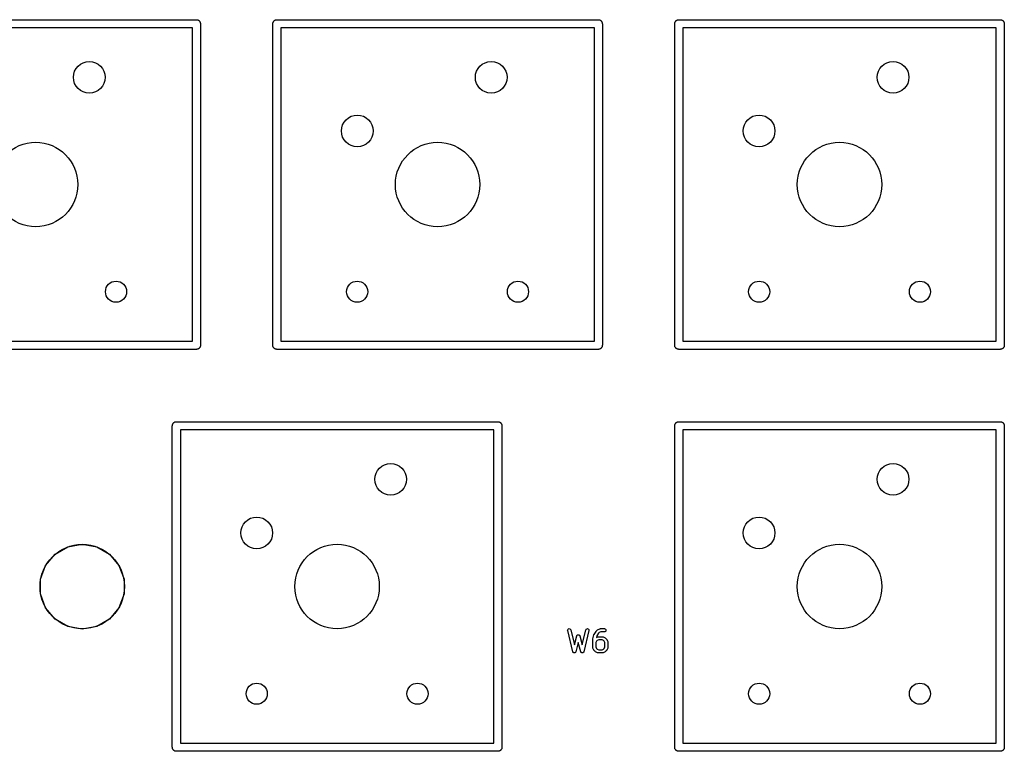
# Model space of a CAD drawing. Extents: x 85 to 363, y -189 to -115.
# Tile 19 of 38: x 209 to 255, y -189 to -154. Entities that reach past the tile are written whole.
import ezdxf

# ---------------------------------------------------------------- set-up
doc = ezdxf.new("R2010")
doc.units = 0
doc.header["$MEASUREMENT"] = 0
doc.layers.add('BLACK', color=7, linetype='CONTINUOUS')

msp = doc.modelspace()

# ---------------------------------------------------------------- linework, layer by layer
at = {"layer": 'Black'}
for p, q in [((201.93, -154.114), (217.17, -154.114)), ((217.17, -154.114), (217.186, -154.117)), ((217.186, -154.117), (217.203, -154.117)), ((217.203, -154.117), (217.219, -154.123)), ((217.219, -154.123), (217.235, -154.126)), ((217.235, -154.126), (217.25, -154.134)), ((217.25, -154.134), (217.265, -154.14)), ((217.265, -154.14), (217.278, -154.151)), ((217.278, -154.151), (217.292, -154.159)), ((217.292, -154.159), (217.303, -154.172)), ((217.303, -154.172), (217.316, -154.183)), ((217.316, -154.183), (217.324, -154.197)), ((217.324, -154.197), (217.335, -154.21)), ((217.335, -154.21), (217.341, -154.225)), ((217.341, -154.225), (217.349, -154.24)), ((217.349, -154.24), (217.352, -154.256)), ((217.352, -154.256), (217.358, -154.272)), ((217.358, -154.272), (217.358, -154.289)), ((217.358, -154.289), (217.361, -154.305)), ((217.361, -154.305), (217.361, -169.545)), ((220.79, -154.305), (220.792, -154.289)), ((220.79, -169.545), (220.79, -154.305)), ((220.792, -154.272), (220.798, -154.256)), ((220.792, -154.289), (220.792, -154.272)), ((220.798, -154.256), (220.801, -154.24)), ((220.801, -154.24), (220.809, -154.225)), ((220.809, -154.225), (220.815, -154.21)), ((220.815, -154.21), (220.826, -154.197)), ((220.826, -154.197), (220.834, -154.183)), ((220.834, -154.183), (220.847, -154.172)), ((220.847, -154.172), (220.858, -154.159)), ((220.858, -154.159), (220.872, -154.151)), ((220.872, -154.151), (220.885, -154.14)), ((220.885, -154.14), (220.9, -154.134)), ((220.9, -154.134), (220.915, -154.126)), ((220.915, -154.126), (220.931, -154.123)), ((220.931, -154.123), (220.947, -154.117)), ((220.947, -154.117), (220.964, -154.117)), ((220.964, -154.117), (220.98, -154.114)), ((220.98, -154.114), (236.22, -154.114)), ((236.22, -154.114), (236.236, -154.117)), ((236.236, -154.117), (236.253, -154.117)), ((236.253, -154.117), (236.269, -154.123)), ((236.269, -154.123), (236.285, -154.126)), ((236.285, -154.126), (236.3, -154.134)), ((236.3, -154.134), (236.315, -154.14)), ((236.315, -154.14), (236.328, -154.151)), ((236.328, -154.151), (236.342, -154.159)), ((236.342, -154.159), (236.353, -154.172)), ((236.353, -154.172), (236.366, -154.183)), ((236.366, -154.183), (236.374, -154.197)), ((236.374, -154.197), (236.385, -154.21)), ((236.385, -154.21), (236.391, -154.225)), ((236.391, -154.225), (236.399, -154.24)), ((236.399, -154.24), (236.402, -154.256)), ((236.402, -154.256), (236.408, -154.272)), ((236.408, -154.272), (236.408, -154.289)), ((236.408, -154.289), (236.41, -154.305)), ((236.41, -154.305), (236.41, -169.545)), ((239.839, -154.305), (239.842, -154.289)), ((239.839, -169.545), (239.839, -154.305)), ((239.842, -154.272), (239.848, -154.256)), ((239.842, -154.289), (239.842, -154.272)), ((239.848, -154.256), (239.851, -154.24)), ((239.851, -154.24), (239.859, -154.225)), ((239.859, -154.225), (239.865, -154.21)), ((239.865, -154.21), (239.876, -154.197)), ((239.876, -154.197), (239.884, -154.183)), ((239.884, -154.183), (239.897, -154.172)), ((239.897, -154.172), (239.908, -154.159)), ((239.908, -154.159), (239.922, -154.151)), ((239.922, -154.151), (239.935, -154.14)), ((239.935, -154.14), (239.95, -154.134)), ((239.95, -154.134), (239.965, -154.126)), ((239.965, -154.126), (239.981, -154.123)), ((239.981, -154.123), (239.997, -154.117)), ((239.997, -154.117), (240.014, -154.117)), ((240.014, -154.117), (240.03, -154.114)), ((240.03, -154.114), (255.27, -154.114)), ((255.27, -154.114), (255.286, -154.117)), ((255.286, -154.117), (255.303, -154.117)), ((255.303, -154.117), (255.319, -154.123)), ((255.319, -154.123), (255.335, -154.126)), ((255.335, -154.126), (255.35, -154.134)), ((255.35, -154.134), (255.365, -154.14)), ((255.365, -154.14), (255.378, -154.151)), ((255.378, -154.151), (255.392, -154.159)), ((255.392, -154.159), (255.403, -154.172)), ((255.403, -154.172), (255.416, -154.183)), ((255.416, -154.183), (255.424, -154.197)), ((255.424, -154.197), (255.435, -154.21)), ((255.435, -154.21), (255.441, -154.225)), ((255.441, -154.225), (255.449, -154.24)), ((255.449, -154.24), (255.452, -154.256)), ((255.452, -154.256), (255.458, -154.272)), ((255.458, -154.272), (255.458, -154.289)), ((255.458, -154.289), (255.46, -154.305)), ((255.46, -154.305), (255.46, -169.545)), ((216.98, -154.495), (202.12, -154.495)), ((216.98, -169.355), (216.98, -154.495)), ((221.171, -154.495), (221.171, -169.355)), ((236.029, -154.495), (221.171, -154.495)), ((236.029, -169.355), (236.029, -154.495)), ((240.22, -154.495), (240.22, -169.355)), ((255.079, -154.495), (240.22, -154.495)), ((255.079, -169.355), (255.079, -154.495)), ((202.12, -169.355), (216.98, -169.355)), ((221.171, -169.355), (236.029, -169.355)), ((240.22, -169.355), (255.079, -169.355)), ((217.17, -169.736), (201.93, -169.736)), ((217.186, -169.733), (217.17, -169.736)), ((217.203, -169.733), (217.186, -169.733)), ((217.219, -169.727), (217.203, -169.733)), ((217.235, -169.724), (217.219, -169.727)), ((217.25, -169.716), (217.235, -169.724)), ((217.265, -169.71), (217.25, -169.716)), ((217.278, -169.699), (217.265, -169.71)), ((217.292, -169.691), (217.278, -169.699)), ((217.303, -169.678), (217.292, -169.691)), ((217.316, -169.667), (217.303, -169.678)), ((217.324, -169.653), (217.316, -169.667)), ((217.335, -169.64), (217.324, -169.653)), ((217.341, -169.625), (217.335, -169.64)), ((217.349, -169.61), (217.341, -169.625)), ((217.352, -169.594), (217.349, -169.61)), ((217.358, -169.578), (217.352, -169.594)), ((217.361, -169.545), (217.358, -169.561)), ((217.358, -169.561), (217.358, -169.578)), ((220.792, -169.561), (220.79, -169.545)), ((220.792, -169.578), (220.792, -169.561)), ((220.798, -169.594), (220.792, -169.578)), ((220.801, -169.61), (220.798, -169.594)), ((220.809, -169.625), (220.801, -169.61)), ((220.815, -169.64), (220.809, -169.625)), ((220.826, -169.653), (220.815, -169.64)), ((220.834, -169.667), (220.826, -169.653)), ((220.847, -169.678), (220.834, -169.667)), ((220.858, -169.691), (220.847, -169.678)), ((220.872, -169.699), (220.858, -169.691)), ((220.885, -169.71), (220.872, -169.699)), ((220.9, -169.716), (220.885, -169.71)), ((220.915, -169.724), (220.9, -169.716)), ((220.931, -169.727), (220.915, -169.724)), ((220.947, -169.733), (220.931, -169.727)), ((220.964, -169.733), (220.947, -169.733)), ((220.98, -169.736), (220.964, -169.733)), ((236.22, -169.736), (220.98, -169.736)), ((236.236, -169.733), (236.22, -169.736)), ((236.253, -169.733), (236.236, -169.733)), ((236.269, -169.727), (236.253, -169.733)), ((236.285, -169.724), (236.269, -169.727)), ((236.3, -169.716), (236.285, -169.724)), ((236.315, -169.71), (236.3, -169.716)), ((236.328, -169.699), (236.315, -169.71)), ((236.342, -169.691), (236.328, -169.699)), ((236.353, -169.678), (236.342, -169.691)), ((236.366, -169.667), (236.353, -169.678)), ((236.374, -169.653), (236.366, -169.667)), ((236.385, -169.64), (236.374, -169.653)), ((236.391, -169.625), (236.385, -169.64)), ((236.399, -169.61), (236.391, -169.625)), ((236.402, -169.594), (236.399, -169.61)), ((236.408, -169.578), (236.402, -169.594)), ((236.41, -169.545), (236.408, -169.561)), ((236.408, -169.561), (236.408, -169.578)), ((239.842, -169.561), (239.839, -169.545)), ((239.842, -169.578), (239.842, -169.561)), ((239.848, -169.594), (239.842, -169.578)), ((239.851, -169.61), (239.848, -169.594)), ((239.859, -169.625), (239.851, -169.61)), ((239.865, -169.64), (239.859, -169.625)), ((239.876, -169.653), (239.865, -169.64)), ((239.884, -169.667), (239.876, -169.653)), ((239.897, -169.678), (239.884, -169.667)), ((239.908, -169.691), (239.897, -169.678)), ((239.922, -169.699), (239.908, -169.691)), ((239.935, -169.71), (239.922, -169.699)), ((239.95, -169.716), (239.935, -169.71)), ((239.965, -169.724), (239.95, -169.716)), ((239.981, -169.727), (239.965, -169.724)), ((239.997, -169.733), (239.981, -169.727)), ((240.014, -169.733), (239.997, -169.733)), ((240.03, -169.736), (240.014, -169.733)), ((255.27, -169.736), (240.03, -169.736)), ((255.286, -169.733), (255.27, -169.736)), ((255.303, -169.733), (255.286, -169.733)), ((255.319, -169.727), (255.303, -169.733)), ((255.335, -169.724), (255.319, -169.727)), ((255.35, -169.716), (255.335, -169.724)), ((255.365, -169.71), (255.35, -169.716)), ((255.378, -169.699), (255.365, -169.71)), ((255.392, -169.691), (255.378, -169.699)), ((255.403, -169.678), (255.392, -169.691)), ((255.416, -169.667), (255.403, -169.678)), ((255.424, -169.653), (255.416, -169.667)), ((255.435, -169.64), (255.424, -169.653)), ((255.441, -169.625), (255.435, -169.64)), ((255.449, -169.61), (255.441, -169.625)), ((255.452, -169.594), (255.449, -169.61)), ((255.458, -169.578), (255.452, -169.594)), ((255.46, -169.545), (255.458, -169.561)), ((255.458, -169.561), (255.458, -169.578)), ((216.027, -173.355), (216.03, -173.339)), ((216.027, -188.595), (216.027, -173.355)), ((216.03, -173.322), (216.036, -173.306)), ((216.03, -173.339), (216.03, -173.322)), ((216.036, -173.306), (216.038, -173.29)), ((216.038, -173.29), (216.047, -173.275)), ((216.047, -173.275), (216.053, -173.26)), ((216.053, -173.26), (216.063, -173.247)), ((216.063, -173.247), (216.072, -173.233)), ((216.072, -173.233), (216.084, -173.222)), ((216.084, -173.222), (216.095, -173.209)), ((216.095, -173.209), (216.109, -173.201)), ((216.109, -173.201), (216.122, -173.19)), ((216.122, -173.19), (216.138, -173.184)), ((216.138, -173.184), (216.152, -173.176)), ((216.152, -173.176), (216.169, -173.173)), ((216.169, -173.173), (216.184, -173.167)), ((216.184, -173.167), (216.201, -173.167)), ((216.201, -173.167), (216.218, -173.165)), ((216.218, -173.165), (231.457, -173.165)), ((216.408, -173.546), (216.408, -188.404)), ((231.267, -173.546), (216.408, -173.546)), ((231.267, -188.404), (231.267, -173.546)), ((231.457, -173.165), (231.474, -173.167)), ((231.474, -173.167), (231.491, -173.167)), ((231.491, -173.167), (231.506, -173.173)), ((231.506, -173.173), (231.523, -173.176)), ((231.523, -173.176), (231.537, -173.184)), ((231.537, -173.184), (231.553, -173.19)), ((231.553, -173.19), (231.566, -173.201)), ((231.566, -173.201), (231.58, -173.209)), ((231.58, -173.209), (231.591, -173.222)), ((231.591, -173.222), (231.603, -173.233)), ((231.603, -173.233), (231.612, -173.247)), ((231.612, -173.247), (231.622, -173.26)), ((231.622, -173.26), (231.628, -173.275)), ((231.628, -173.275), (231.637, -173.29)), ((231.637, -173.29), (231.639, -173.306)), ((231.639, -173.306), (231.645, -173.322)), ((231.645, -173.322), (231.645, -173.339)), ((231.645, -173.339), (231.648, -173.355)), ((231.648, -173.355), (231.648, -188.595)), ((239.839, -173.355), (239.842, -173.339)), ((239.839, -188.595), (239.839, -173.355)), ((239.842, -173.322), (239.848, -173.306)), ((239.842, -173.339), (239.842, -173.322)), ((239.848, -173.306), (239.851, -173.29)), ((239.851, -173.29), (239.859, -173.275)), ((239.859, -173.275), (239.865, -173.26)), ((239.865, -173.26), (239.876, -173.247)), ((239.876, -173.247), (239.884, -173.233)), ((239.884, -173.233), (239.897, -173.222)), ((239.897, -173.222), (239.908, -173.209)), ((239.908, -173.209), (239.922, -173.201)), ((239.922, -173.201), (239.935, -173.19)), ((239.935, -173.19), (239.95, -173.184)), ((239.95, -173.184), (239.965, -173.176)), ((239.965, -173.176), (239.981, -173.173)), ((239.981, -173.173), (239.997, -173.167)), ((239.997, -173.167), (240.014, -173.167)), ((240.014, -173.167), (240.03, -173.165)), ((240.03, -173.165), (255.27, -173.165)), ((240.22, -173.546), (240.22, -188.404)), ((255.079, -173.546), (240.22, -173.546)), ((255.079, -188.404), (255.079, -173.546)), ((255.27, -173.165), (255.286, -173.167)), ((255.286, -173.167), (255.303, -173.167)), ((255.303, -173.167), (255.319, -173.173)), ((255.319, -173.173), (255.335, -173.176)), ((255.335, -173.176), (255.35, -173.184)), ((255.35, -173.184), (255.365, -173.19)), ((255.365, -173.19), (255.378, -173.201)), ((255.378, -173.201), (255.392, -173.209)), ((255.392, -173.209), (255.403, -173.222)), ((255.403, -173.222), (255.416, -173.233)), ((255.416, -173.233), (255.424, -173.247)), ((255.424, -173.247), (255.435, -173.26)), ((255.435, -173.26), (255.441, -173.275)), ((255.441, -173.275), (255.449, -173.29)), ((255.449, -173.29), (255.452, -173.306)), ((255.452, -173.306), (255.458, -173.322)), ((255.458, -173.322), (255.458, -173.339)), ((255.458, -173.339), (255.46, -173.355)), ((255.46, -173.355), (255.46, -188.595)), ((210.469, -179.443), (211.073, -179.095)), ((211.073, -179.095), (211.76, -178.974)), ((211.76, -178.974), (212.446, -179.095)), ((212.446, -179.095), (213.05, -179.443)), ((210.021, -179.978), (210.469, -179.443)), ((213.05, -179.443), (213.498, -179.978)), ((209.783, -180.633), (210.021, -179.978)), ((213.498, -179.978), (213.737, -180.633)), ((209.783, -181.33), (209.783, -180.633)), ((213.737, -180.633), (213.737, -181.33)), ((210.021, -181.985), (209.783, -181.33)), ((213.737, -181.33), (213.498, -181.985)), ((210.469, -182.519), (210.021, -181.985)), ((213.498, -181.985), (213.05, -182.519)), ((211.073, -182.868), (210.469, -182.519)), ((211.76, -182.989), (211.073, -182.868)), ((212.446, -182.868), (211.76, -182.989)), ((213.05, -182.519), (212.446, -182.868)), ((234.764, -183.038), (234.772, -183.013)), ((234.766, -183.064), (234.764, -183.038)), ((235.004, -184.064), (234.766, -183.064)), ((234.772, -183.013), (234.787, -182.992)), ((234.787, -182.992), (234.809, -182.978)), ((234.809, -182.978), (234.835, -182.972)), ((234.835, -182.972), (234.86, -182.975)), ((234.86, -182.975), (234.884, -182.987)), ((234.884, -182.987), (234.902, -183.005)), ((234.902, -183.005), (234.912, -183.029)), ((234.912, -183.029), (235.081, -183.74)), ((235.081, -183.74), (235.195, -183.313)), ((235.195, -183.313), (235.198, -183.307)), ((235.198, -183.307), (235.2, -183.301)), ((235.2, -183.301), (235.203, -183.295)), ((235.203, -183.295), (235.206, -183.29)), ((235.206, -183.29), (235.211, -183.285)), ((235.211, -183.285), (235.215, -183.279)), ((235.215, -183.279), (235.22, -183.276)), ((235.22, -183.276), (235.224, -183.271)), ((235.224, -183.271), (235.23, -183.268)), ((235.23, -183.268), (235.236, -183.264)), ((235.236, -183.264), (235.242, -183.263)), ((235.242, -183.263), (235.248, -183.26)), ((235.248, -183.26), (235.255, -183.259)), ((235.255, -183.259), (235.261, -183.258)), ((235.261, -183.258), (235.268, -183.258)), ((235.268, -183.258), (235.274, -183.258)), ((235.274, -183.258), (235.28, -183.259)), ((235.28, -183.259), (235.287, -183.26)), ((235.287, -183.26), (235.293, -183.263)), ((235.293, -183.263), (235.299, -183.264)), ((235.299, -183.264), (235.305, -183.268)), ((235.305, -183.268), (235.311, -183.271)), ((235.311, -183.271), (235.315, -183.276)), ((235.315, -183.276), (235.321, -183.279)), ((235.321, -183.279), (235.324, -183.285)), ((235.324, -183.285), (235.329, -183.29)), ((235.329, -183.29), (235.332, -183.295)), ((235.332, -183.295), (235.335, -183.301)), ((235.335, -183.301), (235.337, -183.307)), ((235.337, -183.307), (235.34, -183.313)), ((235.34, -183.313), (235.454, -183.74)), ((235.454, -183.74), (235.623, -183.029)), ((235.769, -183.064), (235.531, -184.064)), ((235.623, -183.029), (235.634, -183.005)), ((235.634, -183.005), (235.651, -182.987)), ((235.651, -182.987), (235.675, -182.975)), ((235.675, -182.975), (235.701, -182.972)), ((235.701, -182.972), (235.726, -182.978)), ((235.726, -182.978), (235.748, -182.992)), ((235.748, -182.992), (235.763, -183.013)), ((235.763, -183.013), (235.771, -183.038)), ((235.771, -183.038), (235.769, -183.064)), ((235.957, -183.457), (236.004, -183.267)), ((236.004, -183.267), (236.01, -183.255)), ((236.01, -183.255), (236.015, -183.243)), ((236.015, -183.243), (236.11, -183.1)), ((236.11, -183.1), (236.115, -183.095)), ((236.115, -183.095), (236.119, -183.089)), ((236.119, -183.089), (236.167, -183.041)), ((236.147, -183.316), (236.128, -183.39)), ((236.128, -183.39), (236.186, -183.361)), ((236.231, -183.19), (236.147, -183.316)), ((236.167, -183.041), (236.177, -183.034)), ((236.177, -183.034), (236.186, -183.027)), ((236.186, -183.027), (236.282, -182.98)), ((236.186, -183.361), (236.191, -183.359)), ((236.191, -183.359), (236.194, -183.357)), ((236.194, -183.357), (236.203, -183.356)), ((236.203, -183.356), (236.211, -183.353)), ((236.211, -183.353), (236.216, -183.353)), ((236.216, -183.353), (236.22, -183.353)), ((236.22, -183.353), (236.41, -183.353)), ((236.264, -183.156), (236.231, -183.19)), ((236.333, -183.122), (236.264, -183.156)), ((236.282, -182.98), (236.286, -182.978)), ((236.286, -182.978), (236.29, -182.976)), ((236.29, -182.976), (236.298, -182.975)), ((236.298, -182.975), (236.307, -182.972)), ((236.307, -182.972), (236.311, -182.973)), ((236.311, -182.973), (236.315, -182.972)), ((236.315, -182.972), (236.506, -182.972)), ((236.506, -183.122), (236.333, -183.122)), ((236.41, -183.353), (236.415, -183.353)), ((236.415, -183.353), (236.419, -183.353)), ((236.419, -183.353), (236.427, -183.356)), ((236.427, -183.356), (236.436, -183.357)), ((236.436, -183.357), (236.44, -183.359)), ((236.44, -183.359), (236.444, -183.361)), ((236.444, -183.361), (236.539, -183.408)), ((236.506, -182.972), (236.531, -182.976)), ((236.531, -183.117), (236.506, -183.122)), ((236.531, -182.976), (236.554, -182.989)), ((236.554, -183.104), (236.531, -183.117)), ((236.554, -182.989), (236.571, -183.009)), ((236.571, -183.084), (236.554, -183.104)), ((236.571, -183.009), (236.58, -183.034)), ((236.58, -183.06), (236.571, -183.084)), ((236.58, -183.034), (236.58, -183.06)), ((235.268, -183.624), (235.15, -184.066)), ((235.386, -184.066), (235.268, -183.624)), ((235.954, -183.475), (235.956, -183.466)), ((235.954, -183.856), (235.954, -183.475)), ((235.955, -183.861), (235.954, -183.856)), ((235.955, -183.865), (235.955, -183.861)), ((235.957, -183.873), (235.955, -183.865)), ((235.956, -183.466), (235.957, -183.457)), ((236.139, -183.567), (236.104, -183.636)), ((236.104, -183.636), (236.104, -183.839)), ((236.104, -183.839), (236.139, -183.907)), ((236.169, -183.537), (236.139, -183.567)), ((236.238, -183.503), (236.169, -183.537)), ((236.393, -183.503), (236.238, -183.503)), ((236.461, -183.537), (236.393, -183.503)), ((236.492, -183.567), (236.461, -183.537)), ((236.526, -183.636), (236.492, -183.567)), ((236.492, -183.907), (236.526, -183.839)), ((236.526, -183.839), (236.526, -183.636)), ((236.539, -183.408), (236.549, -183.415)), ((236.549, -183.415), (236.559, -183.422)), ((236.559, -183.422), (236.606, -183.47)), ((236.606, -183.47), (236.613, -183.48)), ((236.613, -183.48), (236.62, -183.489)), ((236.62, -183.489), (236.668, -183.585)), ((236.668, -183.585), (236.669, -183.589)), ((236.669, -183.589), (236.671, -183.593)), ((236.671, -183.593), (236.673, -183.601)), ((236.673, -183.601), (236.675, -183.61)), ((236.675, -183.865), (236.673, -183.873)), ((236.675, -183.61), (236.675, -183.614)), ((236.675, -183.614), (236.676, -183.618)), ((236.676, -183.856), (236.675, -183.861)), ((236.675, -183.861), (236.675, -183.865)), ((236.676, -183.618), (236.676, -183.856)), ((235.007, -184.071), (235.004, -184.064)), ((235.009, -184.079), (235.007, -184.071)), ((235.012, -184.083), (235.009, -184.079)), ((235.014, -184.088), (235.012, -184.083)), ((235.02, -184.094), (235.014, -184.088)), ((235.024, -184.1), (235.02, -184.094)), ((235.029, -184.103), (235.024, -184.1)), ((235.032, -184.107), (235.029, -184.103)), ((235.039, -184.11), (235.032, -184.107)), ((235.045, -184.115), (235.039, -184.11)), ((235.051, -184.116), (235.045, -184.115)), ((235.056, -184.119), (235.051, -184.116)), ((235.063, -184.12), (235.056, -184.119)), ((235.071, -184.121), (235.063, -184.12)), ((235.076, -184.121), (235.071, -184.121)), ((235.082, -184.122), (235.076, -184.121)), ((235.089, -184.12), (235.082, -184.122)), ((235.097, -184.119), (235.089, -184.12)), ((235.102, -184.117), (235.097, -184.119)), ((235.107, -184.116), (235.102, -184.117)), ((235.113, -184.111), (235.107, -184.116)), ((235.12, -184.108), (235.113, -184.111)), ((235.124, -184.104), (235.12, -184.108)), ((235.129, -184.101), (235.124, -184.104)), ((235.133, -184.095), (235.129, -184.101)), ((235.139, -184.09), (235.133, -184.095)), ((235.141, -184.085), (235.139, -184.09)), ((235.144, -184.08), (235.141, -184.085)), ((235.146, -184.073), (235.144, -184.08)), ((235.15, -184.066), (235.146, -184.073)), ((235.389, -184.073), (235.386, -184.066)), ((235.391, -184.08), (235.389, -184.073)), ((235.394, -184.085), (235.391, -184.08)), ((235.397, -184.09), (235.394, -184.085)), ((235.402, -184.095), (235.397, -184.09)), ((235.407, -184.101), (235.402, -184.095)), ((235.411, -184.104), (235.407, -184.101)), ((235.415, -184.108), (235.411, -184.104)), ((235.422, -184.111), (235.415, -184.108)), ((235.428, -184.116), (235.422, -184.111)), ((235.434, -184.117), (235.428, -184.116)), ((235.439, -184.119), (235.434, -184.117)), ((235.446, -184.12), (235.439, -184.119)), ((235.454, -184.122), (235.446, -184.12)), ((235.459, -184.121), (235.454, -184.122)), ((235.464, -184.121), (235.459, -184.121)), ((235.472, -184.12), (235.464, -184.121)), ((235.479, -184.119), (235.472, -184.12)), ((235.484, -184.116), (235.479, -184.119)), ((235.49, -184.115), (235.484, -184.116)), ((235.496, -184.11), (235.49, -184.115)), ((235.503, -184.107), (235.496, -184.11)), ((235.507, -184.103), (235.503, -184.107)), ((235.511, -184.1), (235.507, -184.103)), ((235.515, -184.094), (235.511, -184.1)), ((235.521, -184.088), (235.515, -184.094)), ((235.523, -184.083), (235.521, -184.088)), ((235.526, -184.079), (235.523, -184.083)), ((235.528, -184.071), (235.526, -184.079)), ((235.531, -184.064), (235.528, -184.071)), ((235.959, -183.882), (235.957, -183.873)), ((235.961, -183.886), (235.959, -183.882)), ((235.962, -183.89), (235.961, -183.886)), ((236.01, -183.985), (235.962, -183.89)), ((236.017, -183.995), (236.01, -183.985)), ((236.024, -184.005), (236.017, -183.995)), ((236.072, -184.052), (236.024, -184.005)), ((236.082, -184.059), (236.072, -184.052)), ((236.091, -184.066), (236.082, -184.059)), ((236.186, -184.114), (236.091, -184.066)), ((236.139, -183.907), (236.169, -183.937)), ((236.169, -183.937), (236.238, -183.972)), ((236.191, -184.115), (236.186, -184.114)), ((236.194, -184.117), (236.191, -184.115)), ((236.203, -184.119), (236.194, -184.117)), ((236.211, -184.121), (236.203, -184.119)), ((236.216, -184.121), (236.211, -184.121)), ((236.22, -184.122), (236.216, -184.121)), ((236.41, -184.122), (236.22, -184.122)), ((236.238, -183.972), (236.393, -183.972)), ((236.393, -183.972), (236.461, -183.937)), ((236.415, -184.121), (236.41, -184.122)), ((236.419, -184.121), (236.415, -184.121)), ((236.427, -184.119), (236.419, -184.121)), ((236.436, -184.117), (236.427, -184.119)), ((236.44, -184.115), (236.436, -184.117)), ((236.444, -184.114), (236.44, -184.115)), ((236.539, -184.066), (236.444, -184.114)), ((236.461, -183.937), (236.492, -183.907)), ((236.549, -184.059), (236.539, -184.066)), ((236.559, -184.052), (236.549, -184.059)), ((236.606, -184.005), (236.559, -184.052)), ((236.613, -183.995), (236.606, -184.005)), ((236.62, -183.985), (236.613, -183.995)), ((236.668, -183.89), (236.62, -183.985)), ((236.669, -183.886), (236.668, -183.89)), ((236.671, -183.882), (236.669, -183.886)), ((236.673, -183.873), (236.671, -183.882)), ((216.408, -188.404), (231.267, -188.404)), ((240.22, -188.404), (255.079, -188.404)), ((216.03, -188.611), (216.027, -188.595)), ((216.03, -188.628), (216.03, -188.611)), ((216.036, -188.644), (216.03, -188.628)), ((216.038, -188.66), (216.036, -188.644)), ((216.047, -188.675), (216.038, -188.66)), ((216.053, -188.69), (216.047, -188.675)), ((216.063, -188.703), (216.053, -188.69)), ((216.072, -188.717), (216.063, -188.703)), ((216.084, -188.728), (216.072, -188.717)), ((216.095, -188.741), (216.084, -188.728)), ((216.109, -188.749), (216.095, -188.741)), ((216.122, -188.76), (216.109, -188.749)), ((216.138, -188.766), (216.122, -188.76)), ((216.152, -188.774), (216.138, -188.766)), ((216.169, -188.777), (216.152, -188.774)), ((216.184, -188.783), (216.169, -188.777)), ((216.201, -188.783), (216.184, -188.783)), ((216.218, -188.785), (216.201, -188.783)), ((231.457, -188.785), (216.218, -188.785)), ((231.474, -188.783), (231.457, -188.785)), ((231.491, -188.783), (231.474, -188.783)), ((231.506, -188.777), (231.491, -188.783)), ((231.523, -188.774), (231.506, -188.777)), ((231.537, -188.766), (231.523, -188.774)), ((231.553, -188.76), (231.537, -188.766)), ((231.566, -188.749), (231.553, -188.76)), ((231.58, -188.741), (231.566, -188.749)), ((231.591, -188.728), (231.58, -188.741)), ((231.603, -188.717), (231.591, -188.728)), ((231.612, -188.703), (231.603, -188.717)), ((231.622, -188.69), (231.612, -188.703)), ((231.628, -188.675), (231.622, -188.69)), ((231.637, -188.66), (231.628, -188.675)), ((231.639, -188.644), (231.637, -188.66)), ((231.645, -188.628), (231.639, -188.644)), ((231.648, -188.595), (231.645, -188.611)), ((231.645, -188.611), (231.645, -188.628)), ((239.842, -188.611), (239.839, -188.595)), ((239.842, -188.628), (239.842, -188.611)), ((239.848, -188.644), (239.842, -188.628)), ((239.851, -188.66), (239.848, -188.644)), ((239.859, -188.675), (239.851, -188.66)), ((239.865, -188.69), (239.859, -188.675)), ((239.876, -188.703), (239.865, -188.69)), ((239.884, -188.717), (239.876, -188.703)), ((239.897, -188.728), (239.884, -188.717)), ((239.908, -188.741), (239.897, -188.728)), ((239.922, -188.749), (239.908, -188.741)), ((239.935, -188.76), (239.922, -188.749)), ((239.95, -188.766), (239.935, -188.76)), ((239.965, -188.774), (239.95, -188.766)), ((239.981, -188.777), (239.965, -188.774)), ((239.997, -188.783), (239.981, -188.777)), ((240.014, -188.783), (239.997, -188.783)), ((240.03, -188.785), (240.014, -188.783)), ((255.27, -188.785), (240.03, -188.785)), ((255.286, -188.783), (255.27, -188.785)), ((255.303, -188.783), (255.286, -188.783)), ((255.319, -188.777), (255.303, -188.783)), ((255.335, -188.774), (255.319, -188.777)), ((255.35, -188.766), (255.335, -188.774)), ((255.365, -188.76), (255.35, -188.766)), ((255.378, -188.749), (255.365, -188.76)), ((255.392, -188.741), (255.378, -188.749)), ((255.403, -188.728), (255.392, -188.741)), ((255.416, -188.717), (255.403, -188.728)), ((255.424, -188.703), (255.416, -188.717)), ((255.435, -188.69), (255.424, -188.703)), ((255.441, -188.675), (255.435, -188.69)), ((255.449, -188.66), (255.441, -188.675)), ((255.452, -188.644), (255.449, -188.66)), ((255.458, -188.628), (255.452, -188.644)), ((255.46, -188.595), (255.458, -188.611)), ((255.458, -188.611), (255.458, -188.628))]:
    msp.add_line(p, q, dxfattribs=at)
for centre, radius in [((212.09, -156.845), 0.751), ((231.14, -156.845), 0.751), ((250.19, -156.845), 0.751), ((224.79, -159.385), 0.751), ((243.84, -159.385), 0.751), ((209.55, -161.925), 2), ((228.6, -161.925), 2), ((247.65, -161.925), 2), ((213.36, -167.005), 0.5), ((224.79, -167.005), 0.5), ((232.41, -167.005), 0.5), ((243.84, -167.005), 0.5), ((251.46, -167.005), 0.5), ((226.377, -175.895), 0.751), ((250.19, -175.895), 0.751), ((220.028, -178.435), 0.751), ((243.84, -178.435), 0.751), ((211.76, -180.981), 2), ((223.837, -180.975), 2), ((247.65, -180.975), 2), ((220.028, -186.055), 0.5), ((227.647, -186.055), 0.5), ((243.84, -186.055), 0.5), ((251.46, -186.055), 0.5)]:
    msp.add_circle(centre, radius, dxfattribs=at)

doc.saveas('drawing.dxf')
